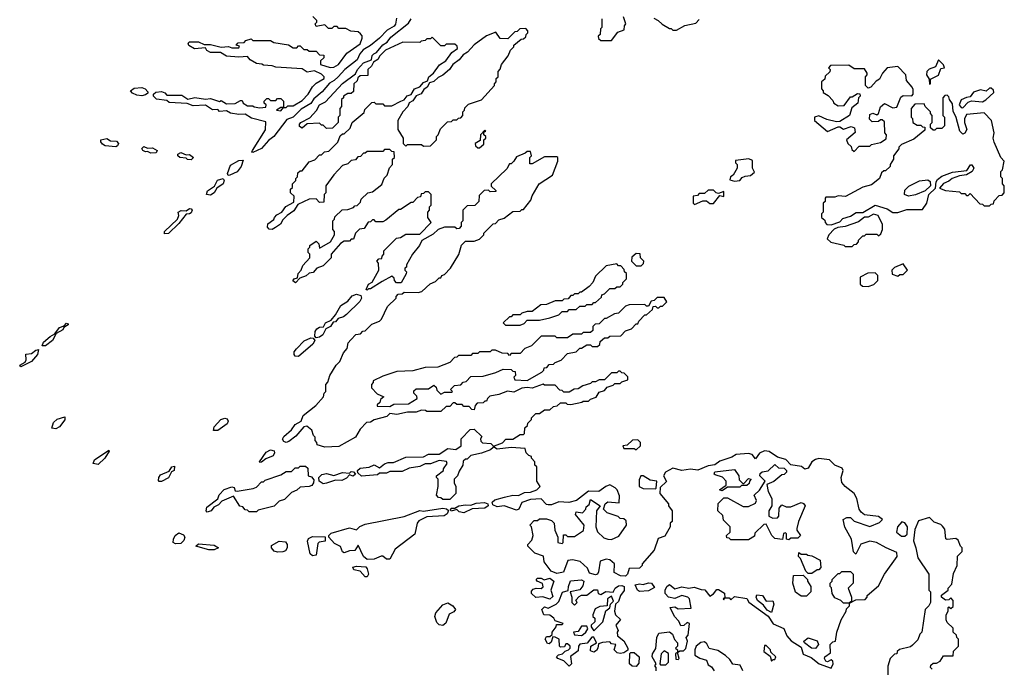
# Model space of a CAD drawing. Extents: x 2380107 to 2585170, y 384273 to 546161.
# Tile 207 of 256: x 2499479 to 2505080, y 456130 to 459819. Entities that reach past the tile are written whole.
import ezdxf

# ---------------------------------------------------------------- set-up
doc = ezdxf.new("R2010")
doc.units = 0

msp = doc.modelspace()

# ---------------------------------------------------------------- linework, layer by layer
at = {"layer": '0CON05XD'}
for points in [[(2500805, 459064), (2500800, 459065), (2500802.5, 459075), (2500877, 459193), (2500878.3, 459238.3), (2500798.3, 459258.3), (2500761.7, 459281.7), (2500725, 459280), (2500677.7, 459287.7), (2500655, 459300), (2500615, 459297.5), (2500605, 459307.5), (2500575, 459306.7), (2500535, 459332.5), (2500465, 459328.8), (2500431.7, 459341.7), (2500328.3, 459348.3), (2500315, 459360), (2500257.5, 459367.5), (2500240, 459385), (2500240, 459395), (2500253, 459407), (2500285, 459410), (2500303.6, 459403.6), (2500315, 459390), (2500400.5, 459390.5), (2500435, 459367.5), (2500475, 459376.7), (2500535, 459367.5), (2500565, 459370), (2500615, 459353.3), (2500625, 459360), (2500655, 459340), (2500705, 459342.5), (2500735, 459360), (2500745, 459360), (2500750, 459345), (2500775, 459330), (2500805, 459330), (2500813, 459323), (2500845, 459317.5), (2500878.3, 459321.7), (2500880, 459335), (2500870, 459345), (2500870, 459355), (2500885, 459370), (2500895, 459370), (2500905, 459360), (2500935, 459360), (2500945, 459370), (2500965, 459370), (2500980, 459355), (2500980, 459320), (2500965, 459320), (2500940, 459305), (2500965, 459300), (2500980, 459320), (2500995, 459320), (2501005, 459330), (2501035, 459330), (2501085, 459360), (2501120, 459395), (2501143.6, 459436.4), (2501165, 459457.5), (2501210, 459485), (2501210, 459495), (2501195, 459510), (2501155, 459527.5), (2501115, 459520), (2501085, 459540), (2500935, 459550), (2500915, 459557.5), (2500865, 459560), (2500857, 459567), (2500825, 459570), (2500790.7, 459590.7), (2500775, 459610), (2500725, 459606.7), (2500655, 459612.5), (2500621.7, 459631.7), (2500565, 459632.5), (2500543.6, 459643.6), (2500535, 459660), (2500472.5, 459652.5), (2500441.7, 459671.7), (2500437.5, 459685), (2500445, 459692.5), (2500495, 459693.8), (2500528.3, 459678.3), (2500565, 459677.5), (2500625, 459662.5), (2500667.5, 459667.5), (2500685, 459660), (2500725, 459660), (2500728.3, 459668.3), (2500710, 459675), (2500721.7, 459688.3), (2500755, 459690), (2500765, 459700), (2500795, 459710), (2500805, 459700), (2500905, 459700), (2500925, 459690), (2501007, 459677), (2501035, 459660), (2501055, 459660), (2501065, 459670), (2501075, 459670), (2501095, 459650), (2501115, 459650), (2501125, 459640), (2501165, 459640), (2501185, 459620), (2501208.3, 459618.3), (2501208.3, 459601.7), (2501190, 459585), (2501190, 459565), (2501245, 459547.5), (2501265, 459550), (2501292.5, 459565), (2501340.7, 459629.3), (2501415, 459682.5), (2501427.5, 459715), (2501427.5, 459727.5), (2501418.3, 459738.3), (2501405, 459750), (2501363, 459753), (2501335, 459770), (2501295, 459770), (2501285, 459780), (2501265, 459780), (2501255, 459770), (2501235, 459770), (2501215, 459790), (2501165, 459780), (2501160, 459795), (2501170, 459805), (2501170, 459815), (2501147, 459837)], [(2501621.7, 459828.3), (2501616.3, 459793.7), (2501608.5, 459781.5), (2501569.8, 459760.2), (2501526.1, 459713.9), (2501475, 459671.9), (2501432.1, 459647.9), (2501414.4, 459625.6), (2501399, 459591), (2501328.1, 459535), (2501291.4, 459495), (2501267.6, 459472.4), (2501241.5, 459458.5), (2501200.4, 459409.6), (2501151.3, 459368.7), (2501135, 459342.5), (2501079.7, 459310.3), (2501035, 459264.5), (2500998.8, 459251.2), (2500924, 459155), (2500895, 459132.9), (2500855, 459086.5), (2500805, 459064)], [(2501378.3, 458751.7), (2501385, 458760), (2501398.3, 458761.7), (2501418.3, 458781.7), (2501421.7, 458798.3), (2501460, 458835), (2501485, 458840), (2501538.3, 458881.7), (2501551.7, 458918.3), (2501570, 458935), (2501583, 458977), (2501600, 458995), (2501600, 459025), (2501610, 459035), (2501608.3, 459068.3), (2501595, 459070), (2501585, 459080), (2501555, 459080), (2501545, 459070), (2501455, 459070), (2501445, 459060), (2501435, 459060), (2501418.3, 459041.7), (2501401.7, 459038.3), (2501388.3, 459021.7), (2501365, 459017.5), (2501345, 459000), (2501315, 458990), (2501265, 458937.5), (2501220, 458875), (2501220, 458835), (2501210, 458825), (2501208.3, 458781.7), (2501185, 458780), (2501165, 458800), (2501125, 458797.5), (2501061.7, 458768.3), (2501038, 458732), (2501000, 458705), (2500975, 458680), (2500963, 458657), (2500933.6, 458636.4), (2500915, 458626.7), (2500897.5, 458627.5), (2500888.3, 458638.3), (2500891.2, 458658.8), (2500925, 458682.5), (2500927.5, 458695), (2500940.7, 458709.3), (2500970, 458725), (2500993.6, 458756.4), (2501038.3, 458781.7), (2501040, 458815), (2501020, 458835), (2501020, 458855), (2501030, 458865), (2501030, 458885), (2501050, 458905), (2501050, 458915), (2501060, 458925), (2501061.7, 458948.3), (2501075, 458960), (2501085, 458960), (2501125, 459010), (2501158.3, 459021.7), (2501185, 459050), (2501195, 459050), (2501213, 459067), (2501238.3, 459071.7), (2501288.3, 459121.7), (2501301.7, 459158.3), (2501315, 459170), (2501325, 459170), (2501358.3, 459201.7), (2501370, 459235), (2501438.3, 459291.7), (2501441.7, 459308.3), (2501481.7, 459348.3), (2501495, 459350), (2501505, 459340), (2501545, 459340), (2501555, 459330), (2501595, 459330), (2501647.5, 459355), (2501666.4, 459363.6), (2501683.8, 459386.2), (2501706.4, 459393.6), (2501723.9, 459426.1), (2501755, 459437.5), (2501775, 459462.5), (2501798.3, 459471.7), (2501806.7, 459495), (2501833.3, 459515), (2501867.5, 459562.5), (2501902.5, 459585), (2501938, 459632), (2501970, 459655), (2501968.3, 459668.3), (2501955, 459680), (2501905, 459680), (2501895, 459670), (2501875, 459670), (2501825, 459720), (2501815, 459710), (2501795, 459710), (2501785, 459700), (2501763, 459697), (2501755, 459690), (2501658.3, 459691.7), (2501560, 459645), (2501527, 459613), (2501516.4, 459593.6), (2501491.7, 459578.3), (2501480, 459555), (2501460, 459535), (2501458.3, 459501.7), (2501415, 459500), (2501401.7, 459488.3), (2501398.3, 459471.7), (2501380, 459455), (2501378.3, 459411.7), (2501365, 459400), (2501345, 459400), (2501320, 459385), (2501320, 459375), (2501310, 459365), (2501310, 459325), (2501300, 459315), (2501300, 459275), (2501290, 459265), (2501290, 459235), (2501258.3, 459201.7), (2501225, 459200), (2501205, 459220), (2501195, 459220), (2501185, 459230), (2501115, 459227.5), (2501085, 459202.5), (2501071.2, 459211.2), (2501070.8, 459225), (2501078.8, 459235), (2501129.3, 459260.7), (2501167.7, 459302.3), (2501185, 459334), (2501218, 459352), (2501314.6, 459455.4), (2501389.3, 459510.7), (2501400.8, 459535), (2501435, 459574.2), (2501479.3, 459590.7), (2501484.3, 459615), (2501494, 459625), (2501508, 459632), (2501545, 459676), (2501568.8, 459691.2), (2501590.7, 459719.3), (2501689.7, 459800.3), (2501706.2, 459825)], [(2502790, 459825), (2502790, 459775), (2502783, 459767), (2502780, 459735), (2502770, 459725), (2502771.7, 459711.7), (2502785, 459700), (2502845, 459700), (2502881.7, 459748.3), (2502918.3, 459761.7), (2502920, 459785), (2502927.5, 459795), (2502913.3, 459835)], [(2503087, 459827), (2503110, 459815), (2503133, 459793), (2503175, 459770), (2503185, 459770), (2503195, 459760), (2503215, 459760), (2503263, 459787), (2503325, 459800), (2503345, 459820)], [(2501775, 459100), (2501815, 459102.5), (2501850, 459135), (2501850, 459155), (2501860, 459165), (2501871.7, 459198.3), (2501911.7, 459238.3), (2501935, 459240), (2501945, 459250), (2501965, 459250), (2501975, 459260), (2501988.3, 459261.7), (2502000, 459275), (2502000, 459295), (2502010, 459305), (2502011.7, 459318.3), (2502031.7, 459338.3), (2502105, 459362.5), (2502180, 459445), (2502180, 459455), (2502190, 459465), (2502190, 459485), (2502200, 459495), (2502200, 459525), (2502211.7, 459538.3), (2502220, 459565), (2502257, 459613), (2502270, 459645), (2502290, 459665), (2502290, 459675), (2502331.7, 459708.3), (2502345, 459710), (2502358.3, 459721.7), (2502360, 459735), (2502370, 459745), (2502370, 459755), (2502358.3, 459768.3), (2502323, 459767), (2502308.3, 459751.7), (2502295, 459750), (2502255, 459710), (2502211.7, 459711.7), (2502187.5, 459747.5), (2502135, 459727.5), (2502064.1, 459675.9), (2502026.4, 459633.6), (2502000.7, 459619.3), (2501979.7, 459590.3), (2501942.5, 459565), (2501924, 459536), (2501886.4, 459503.6), (2501859.3, 459490.7), (2501835, 459466.7), (2501810, 459460), (2501797.5, 459435), (2501777, 459423), (2501762.7, 459397.3), (2501733.9, 459386.1), (2501715, 459357.5), (2501693.6, 459346.4), (2501687.5, 459325), (2501657.5, 459295), (2501630, 459245), (2501630, 459195), (2501660, 459145), (2501660, 459115), (2501675, 459100), (2501685, 459110), (2501765, 459110), (2501775, 459100)], [(2504655, 459453.3), (2504660, 459455), (2504660, 459480), (2504705.5, 459504.5), (2504718.8, 459541.2), (2504740, 459545), (2504735, 459562.5), (2504705, 459590), (2504688.8, 459551.2), (2504651.7, 459538.3), (2504638.8, 459525), (2504636.7, 459505), (2504651.7, 459481.7), (2504655, 459453.3)], [(2504225, 459070), (2504255, 459100), (2504315, 459100), (2504325, 459110), (2504375, 459120), (2504408.3, 459141.7), (2504410, 459165), (2504400, 459175), (2504398.3, 459238.3), (2504385, 459250), (2504375, 459250), (2504365, 459240), (2504328.3, 459238.3), (2504313, 459253), (2504315, 459280), (2504333, 459287), (2504355, 459277.5), (2504363.6, 459286.4), (2504375, 459323.3), (2504398.3, 459341.7), (2504445, 459318.8), (2504468.3, 459321.7), (2504490.8, 459379.2), (2504505, 459388.8), (2504554, 459386), (2504561.2, 459395), (2504561.7, 459421.7), (2504556.1, 459436.1), (2504523, 459473), (2504520, 459505), (2504475, 459553.3), (2504413.9, 459546.1), (2504387.5, 459515), (2504369.3, 459480.7), (2504350.7, 459469.3), (2504320, 459435), (2504305, 459430), (2504290, 459445), (2504290, 459495), (2504300, 459505), (2504300, 459515), (2504285, 459540), (2504225, 459540), (2504195, 459560), (2504091.7, 459558.3), (2504080, 459545), (2504090, 459535), (2504088.3, 459521.7), (2504061.7, 459498.3), (2504058.3, 459481.7), (2504040, 459465), (2504040, 459425), (2504050, 459415), (2504050, 459405), (2504078.3, 459388.3), (2504105, 459360), (2504110, 459345), (2504135, 459330), (2504168.3, 459331.7), (2504205, 459380), (2504215, 459380), (2504245, 459400), (2504258.3, 459398.3), (2504260, 459385), (2504250, 459375), (2504247.5, 459345), (2504211.7, 459318.3), (2504200, 459275), (2504145, 459240), (2504125, 459237.5), (2504070.7, 459250.7), (2504025, 459272.5), (2504000, 459265), (2504000, 459245), (2504075, 459182.5), (2504135, 459210), (2504145, 459210), (2504165, 459196.7), (2504208, 459212), (2504227.5, 459205), (2504231.7, 459178.3), (2504182.5, 459135), (2504190, 459115), (2504208.3, 459098.3), (2504211.7, 459081.7), (2504225, 459070)], [(2500174.2, 459385.8), (2500145, 459389.2), (2500120.8, 459400.8), (2500110, 459415), (2500130, 459430), (2500172.7, 459432.7), (2500192.5, 459425), (2500208.3, 459408.3), (2500208.3, 459401.7), (2500195, 459392.5), (2500174.2, 459385.8)], [(2504845, 459317.5), (2504875, 459350), (2504893, 459357), (2504955, 459352.5), (2504975, 459362.5), (2505020, 459405), (2505018.3, 459418.3), (2505005, 459430), (2504995, 459430), (2504977, 459413), (2504945, 459420), (2504905, 459407.5), (2504885, 459380), (2504865, 459377.5), (2504835, 459362.5), (2504823.8, 459335), (2504835, 459320), (2504845, 459317.5)], [(2504095, 458653.3), (2504145, 458670), (2504161.4, 458688.6), (2504205, 458702), (2504237.9, 458722.1), (2504275, 458723.3), (2504345, 458764.3), (2504413.9, 458743.9), (2504445, 458722.5), (2504475, 458722.5), (2504525, 458740), (2504615, 458740), (2504640, 458775), (2504650, 458825), (2504688.3, 458861.7), (2504693, 458897), (2504700.7, 458909.3), (2504725, 458930), (2504785, 458952.5), (2504867.7, 458962.3), (2504887, 458993), (2504895, 458993.3), (2504906, 458975), (2504897.5, 458955), (2504865, 458936.7), (2504825, 458931.2), (2504783.8, 458916.2), (2504765, 458900), (2504735, 458887.5), (2504711.7, 458861.7), (2504745, 458847.5), (2504825, 458840), (2504835, 458830), (2504855, 458830), (2504865, 458820), (2504875, 458820), (2504885, 458830), (2504941.7, 458771.7), (2504955, 458770), (2504965, 458760), (2504995, 458760), (2505005, 458770), (2505018.3, 458771.7), (2505021.7, 458788.3), (2505051.7, 458818.3), (2505068.3, 458821.7), (2505080, 458835), (2505080, 458875), (2505070, 458885), (2505070, 458915), (2505060, 458925), (2505060, 458955), (2505070, 458965), (2505080, 459015), (2505060, 459035), (2505023, 459123), (2505017.5, 459145), (2505022.5, 459175), (2505007.5, 459245), (2504965, 459290), (2504865, 459280), (2504853.9, 459256.1), (2504854, 459234), (2504866.2, 459195), (2504856.1, 459173.9), (2504845, 459167.5), (2504826.2, 459185), (2504806.7, 459263.3), (2504788.8, 459298.8), (2504785, 459340), (2504767.5, 459365), (2504765, 459380), (2504755, 459390), (2504741.7, 459388.3), (2504730, 459375), (2504730, 459275), (2504740, 459265), (2504740, 459215), (2504725, 459200), (2504695, 459200), (2504685, 459190), (2504675, 459190), (2504660, 459205), (2504660, 459225), (2504670, 459235), (2504670, 459275), (2504660, 459285), (2504660, 459295), (2504630, 459325), (2504625, 459340), (2504571.7, 459338.3), (2504550, 459315), (2504550, 459265), (2504557, 459257), (2504560, 459235), (2504585, 459220), (2504605, 459220), (2504615, 459210), (2504628.3, 459208.3), (2504628.3, 459191.7), (2504565, 459140), (2504495, 459110), (2504480, 459095), (2504480, 459085), (2504450, 459045), (2504450, 459025), (2504430, 458995), (2504430, 458985), (2504405, 458960), (2504395, 458960), (2504381.7, 458948.3), (2504370, 458915), (2504325, 458880), (2504275, 458867.5), (2504177, 458813), (2504135, 458817.5), (2504115, 458810), (2504065, 458810), (2504060, 458805), (2504060, 458785), (2504050, 458775), (2504050, 458725), (2504040, 458715), (2504040, 458695), (2504058.3, 458678.3), (2504060, 458665), (2504070, 458655), (2504095, 458653.3)], [(2500025, 459096.7), (2499965, 459102.5), (2499950.7, 459110.7), (2499940, 459125), (2499940, 459135), (2499975, 459143.3), (2499995, 459130), (2500028.8, 459128.8), (2500040, 459115), (2500035, 459102.5), (2500025, 459096.7)], [(2502095, 459090), (2502118.3, 459111.7), (2502120, 459135), (2502130, 459145), (2502130, 459155), (2502120, 459165), (2502120, 459180), (2502130, 459185), (2502125, 459190), (2502100, 459165), (2502098.3, 459131.7), (2502070, 459115), (2502071.7, 459101.7), (2502085, 459090), (2502095, 459090)], [(2500225, 459060), (2500205, 459070), (2500195, 459067.5), (2500180, 459075), (2500173, 459087), (2500185, 459097.5), (2500205, 459087.5), (2500235, 459090), (2500260, 459075), (2500255, 459062.5), (2500225, 459060)], [(2500455, 459021.2), (2500434, 459024), (2500425, 459032.5), (2500390, 459035), (2500377.5, 459045), (2500377.5, 459055), (2500395, 459063.3), (2500425, 459050), (2500445, 459052.5), (2500467.5, 459035), (2500455, 459021.2)], [(2503461.7, 457308.3), (2503433.4, 457286.6), (2503395, 457282.5), (2503337, 457257), (2503295, 457262), (2503245, 457255.6), (2503195, 457267.5), (2503152, 457245), (2503141.2, 457225), (2503157.5, 457192.5), (2503121.7, 457158.3), (2503120, 457125), (2503170, 457065), (2503170, 457055), (2503190, 457025), (2503190, 456965), (2503180, 456955), (2503180, 456935), (2503148.3, 456881.7), (2503111.7, 456868.3), (2503088.3, 456801.7), (2503020, 456725), (2503020, 456715), (2503005, 456700), (2502945, 456697.5), (2502936.2, 456665), (2502925.9, 456654.1), (2502896.1, 456656.1), (2502860, 456675), (2502862.5, 456725), (2502836.1, 456746.1), (2502815, 456751.2), (2502780, 456740), (2502771.9, 456678.1), (2502765, 456666.2), (2502755, 456662.5), (2502721.2, 456671.2), (2502709.3, 456699.3), (2502667, 456737), (2502623, 456747), (2502597, 456743), (2502572.7, 456677.3), (2502535, 456670), (2502501.8, 456681.8), (2502463.3, 456735), (2502458.3, 456768.3), (2502410, 456785), (2502370, 456825), (2502370, 456835), (2502391.7, 456858.3), (2502400, 456885), (2502390, 456935), (2502380, 456945), (2502405, 456970), (2502425, 456970), (2502435, 456980), (2502475, 456980), (2502505, 456970), (2502520, 456955), (2502522.5, 456915), (2502540, 456875), (2502540, 456845), (2502565, 456840), (2502570, 456845), (2502571.7, 456888.3), (2502585, 456890), (2502595, 456880), (2502635, 456880), (2502686.4, 456913.6), (2502690, 456945), (2502640, 457005), (2502645, 457020), (2502680, 457015), (2502700, 457035), (2502701.7, 457048.3), (2502718.3, 457061.7), (2502725, 457090), (2502780, 457055), (2502760, 457025), (2502756.2, 456935), (2502765.8, 456905.8), (2502802.5, 456872.5), (2502823.9, 456863.9), (2502845, 456863.3), (2502887.7, 456882.3), (2502930, 456945), (2502928.3, 456968.3), (2502915, 456980), (2502895, 456982.5), (2502882.5, 456992.5), (2502820, 457015), (2502800, 457035), (2502810, 457065), (2502825, 457077.5), (2502888.3, 457071.7), (2502891.7, 457111.7), (2502877.5, 457145), (2502866.1, 457156.1), (2502835, 457173.3), (2502812.5, 457165), (2502774.1, 457135.9), (2502715, 457137.5), (2502646.2, 457083.8), (2502603, 457073), (2502545, 457076.7), (2502505, 457060), (2502485, 457060), (2502475, 457062.5), (2502445, 457093.8), (2502385, 457090.8), (2502335, 457072.5), (2502317.5, 457035), (2502305, 457030), (2502235, 457054.2), (2502195, 457049.2), (2502170.5, 457060.5), (2502166.7, 457075), (2502181.4, 457088.6), (2502237.3, 457102.7), (2502285, 457114.2), (2502316.2, 457113.8), (2502350.8, 457129.2), (2502385, 457131.2), (2502420, 457145), (2502440, 457165), (2502420, 457195), (2502420, 457275), (2502410, 457285), (2502410, 457305), (2502390, 457325), (2502390, 457335), (2502375, 457340), (2502360, 457355), (2502355, 457380), (2502275, 457386.7), (2502195, 457376.7), (2502180, 457385), (2502180, 457395), (2502225, 457412.5), (2502245, 457433.3), (2502285, 457433.3), (2502325, 457460), (2502345, 457460), (2502350, 457465), (2502351.7, 457498.3), (2502368.3, 457511.7), (2502370, 457525), (2502390, 457545), (2502390, 457555), (2502415, 457580), (2502435, 457580), (2502465, 457600), (2502495, 457600), (2502515, 457620), (2502537, 457623), (2502555, 457640), (2502585, 457640), (2502593, 457633), (2502615, 457630), (2502677, 457643), (2502685, 457650), (2502715, 457650), (2502725, 457660), (2502758.3, 457671.7), (2502775, 457700), (2502805, 457710), (2502821.7, 457728.3), (2502855, 457740), (2502865, 457750), (2502895, 457750), (2502905, 457760), (2502938.3, 457771.7), (2502938.3, 457788.3), (2502918.3, 457808.3), (2502905, 457810), (2502895, 457820), (2502885, 457820), (2502875, 457810), (2502845, 457810), (2502805, 457770), (2502775, 457770), (2502755, 457760), (2502735, 457760), (2502725, 457750), (2502683, 457737), (2502655, 457720), (2502633, 457717), (2502605, 457700), (2502575, 457700), (2502565, 457710), (2502551.7, 457711.7), (2502525, 457740), (2502465, 457740), (2502456.7, 457746.7), (2502395, 457722.5), (2502365, 457727.5), (2502335, 457722.5), (2502289.3, 457700.7), (2502254.1, 457705.9), (2502205, 457686.7), (2502153, 457677), (2502140, 457665), (2502135, 457650), (2502125, 457650), (2502115, 457640), (2502081.7, 457638.3), (2502070, 457625), (2502065, 457600), (2502051.7, 457601.7), (2502035, 457620), (2502005, 457620), (2501995, 457630), (2501965, 457630), (2501955, 457640), (2501945, 457640), (2501925, 457620), (2501905, 457620), (2501875, 457590), (2501795, 457590), (2501787, 457597), (2501765, 457597.5), (2501735, 457586.7), (2501685, 457586), (2501625, 457573.3), (2501585, 457580), (2501567, 457563), (2501495, 457542.5), (2501475, 457530), (2501451.7, 457528.3), (2501415, 457490), (2501390, 457445), (2501295, 457392.5), (2501215, 457387.5), (2501171.7, 457401.7), (2501170, 457415), (2501160, 457425), (2501160, 457445), (2501150, 457455), (2501140, 457485), (2501113, 457507), (2501095, 457502.5), (2501049.3, 457450.7), (2501010.7, 457419.3), (2500994, 457414), (2500980.8, 457420.8), (2500973.9, 457433.9), (2500981.4, 457448.6), (2501025, 457486.7), (2501045, 457516.7), (2501080, 457535), (2501092, 457568), (2501162.5, 457625), (2501207.5, 457675), (2501210, 457695), (2501220, 457705), (2501220, 457745), (2501231.7, 457758.3), (2501242.5, 457795), (2501280, 457855), (2501300, 457875), (2501320, 457925), (2501341.7, 457948.3), (2501348.3, 457981.7), (2501361.7, 457998.3), (2501391.7, 458028.3), (2501417, 458033), (2501431.7, 458048.3), (2501445, 458050), (2501481.7, 458088.3), (2501526.4, 458103.6), (2501537.5, 458115), (2501571.7, 458188.3), (2501620, 458235), (2501620, 458245), (2501631.7, 458258.3), (2501655, 458260), (2501665, 458270), (2501745, 458267.5), (2501767, 458273), (2501813, 458317), (2501845, 458330), (2501865, 458350), (2501875, 458350), (2501880, 458365), (2501895, 458370), (2501930, 458405), (2501977, 458483), (2501993, 458537), (2502015, 458560), (2502065, 458560), (2502095, 458570), (2502120, 458595), (2502120, 458605), (2502171.7, 458658.3), (2502185, 458660), (2502205, 458680), (2502235, 458690), (2502285, 458727.5), (2502325, 458730), (2502335, 458740), (2502345, 458740), (2502387, 458793), (2502393.3, 458816.7), (2502433.6, 458886.4), (2502510, 458935), (2502540, 459015), (2502540, 459035), (2502535, 459040), (2502465, 459040), (2502395, 459000), (2502380, 459000), (2502380, 459035), (2502390, 459045), (2502385, 459070), (2502365, 459070), (2502355, 459060), (2502305, 459040), (2502290, 459015), (2502275, 459000), (2502265, 459000), (2502249.3, 458970.7), (2502160, 458885), (2502161.7, 458871.7), (2502188.3, 458848.3), (2502188.3, 458841.7), (2502155, 458840), (2502145, 458850), (2502121.7, 458848.3), (2502091.7, 458818.3), (2502090, 458785), (2502068.3, 458761.7), (2502025, 458760), (2502000, 458735), (2502000, 458675), (2501990, 458665), (2501990, 458645), (2501978.3, 458631.7), (2501965, 458630), (2501955, 458640), (2501895, 458640), (2501860, 458625), (2501830.7, 458599.3), (2501767, 458563), (2501753.3, 458535), (2501713.3, 458485), (2501680, 458425), (2501678.3, 458411.7), (2501670, 458405), (2501670, 458395), (2501680, 458385), (2501677, 458373), (2501648.3, 458321.7), (2501621.7, 458321.7), (2501610, 458335), (2501608.3, 458348.3), (2501595, 458360), (2501540.5, 458329.5), (2501475, 458287.5), (2501462.5, 458287.5), (2501455, 458280), (2501450, 458285), (2501463.3, 458315), (2501483, 458327), (2501522.5, 458395), (2501520, 458435), (2501510, 458445), (2501521.7, 458458.3), (2501538.3, 458461.7), (2501540, 458475), (2501550, 458485), (2501550, 458505), (2501623, 458577), (2501645, 458580), (2501675, 458600), (2501755, 458600), (2501820, 458665), (2501800, 458695), (2501800, 458725), (2501810, 458735), (2501810, 458755), (2501820, 458765), (2501820, 458825), (2501805, 458840), (2501785, 458840), (2501775, 458830), (2501761.7, 458828.3), (2501758.3, 458811.7), (2501741.7, 458808.3), (2501715, 458780), (2501705, 458780), (2501645, 458740), (2501635, 458740), (2501561.7, 458678.3), (2501545, 458670), (2501505, 458670), (2501495, 458680), (2501485, 458680), (2501475, 458670), (2501461.7, 458668.3), (2501438.3, 458631.7), (2501411.7, 458628.3), (2501390, 458605), (2501378.3, 458571.7), (2501365, 458570), (2501355, 458560), (2501325, 458560), (2501303.6, 458546.4), (2501250, 458485), (2501250, 458465), (2501205, 458420), (2501170, 458405), (2501148.3, 458381.7), (2501125, 458377.5), (2501108.3, 458361.7), (2501071.7, 458348.3), (2501047, 458323), (2501033, 458333), (2501040, 458345), (2501058.3, 458351.7), (2501062.5, 458375), (2501080, 458395), (2501089.3, 458420.7), (2501130, 458465), (2501130, 458485), (2501120, 458495), (2501120, 458515), (2501130, 458525), (2501130, 458535), (2501165, 458560), (2501180, 458545), (2501185, 458520), (2501247.5, 458555), (2501270, 458595), (2501270, 458615), (2501260, 458625), (2501260, 458675), (2501270, 458685), (2501271.7, 458698.3), (2501313, 458737), (2501345, 458740), (2501378.3, 458751.7)], [(2503545, 458901.2), (2503575, 458904), (2503588.8, 458921.2), (2503605, 458930), (2503637, 458933), (2503658.3, 458951.7), (2503647.5, 458975), (2503648.3, 459018.3), (2503627.5, 459027.5), (2503551.7, 459018.3), (2503550, 459005), (2503560, 458995), (2503560, 458975), (2503537.5, 458935), (2503522.5, 458925), (2503518.3, 458908.3), (2503545, 458901.2)], [(2500663.9, 458933.9), (2500660, 458945), (2500677.5, 458992.5), (2500725, 459018.8), (2500750, 459020), (2500738.5, 458985), (2500716.2, 458953.8), (2500675, 458934.4), (2500663.9, 458933.9)], [(2500565, 458820.8), (2500541.2, 458825), (2500547.1, 458845), (2500586.9, 458873.1), (2500604.5, 458905.5), (2500635.9, 458915.9), (2500642.9, 458905), (2500636.4, 458885), (2500599.4, 458860.6), (2500584.4, 458835), (2500565, 458820.8)], [(2504535, 458816.2), (2504512.5, 458825), (2504515, 458850), (2504537, 458873), (2504598.3, 458901.7), (2504645, 458907.5), (2504658.3, 458898.3), (2504660, 458875), (2504630, 458845), (2504575, 458823.3), (2504535, 458816.2)], [(2503318.3, 458768.3), (2503365, 458788.8), (2503385, 458788.8), (2503405, 458774.2), (2503425, 458773.8), (2503461.7, 458818.3), (2503485, 458814), (2503485, 458842.5), (2503455, 458830), (2503440, 458835), (2503425, 458850), (2503395, 458850), (2503375, 458830), (2503345, 458830), (2503335, 458820), (2503310, 458815), (2503310, 458775), (2503318.3, 458768.3)], [(2500302, 458602), (2500302, 458615), (2500375.8, 458684.2), (2500383.3, 458705), (2500380, 458725), (2500397, 458733), (2500425, 458732.5), (2500445, 458746), (2500455, 458743.8), (2500459.4, 458735), (2500455, 458721.4), (2500445, 458714.5), (2500425, 458713.3), (2500385, 458659.2), (2500325, 458602.7), (2500302, 458602)], [(2504215, 458530), (2504225, 458540), (2504238.3, 458541.7), (2504250, 458555), (2504250, 458565), (2504275, 458590), (2504285, 458590), (2504295, 458600), (2504355, 458600), (2504365, 458590), (2504378.3, 458601.7), (2504387.5, 458625), (2504387.5, 458655), (2504362.5, 458705), (2504335, 458712.5), (2504305, 458696.7), (2504283.8, 458696.2), (2504250.8, 458669.2), (2504175, 458642.9), (2504132.3, 458637.7), (2504112.5, 458627.5), (2504082.5, 458595), (2504073, 458573), (2504093, 458553), (2504167, 458537), (2504175, 458530), (2504215, 458530)], [(2503015, 458420), (2503028.3, 458431.7), (2503030, 458445), (2503010, 458465), (2503008.3, 458488.3), (2502985, 458490), (2502961.7, 458468.3), (2502960, 458445), (2502985, 458420), (2503015, 458420)], [(2502241.7, 458081.7), (2502325, 458082.5), (2502348.3, 458091.7), (2502365, 458110), (2502435, 458110), (2502495, 458122.5), (2502545, 458140), (2502565, 458160), (2502595, 458160), (2502605, 458170), (2502645, 458170), (2502665, 458190), (2502695, 458190), (2502705, 458200), (2502735, 458200), (2502745, 458210), (2502755, 458210), (2502788.3, 458241.7), (2502790, 458255), (2502805, 458260), (2502835, 458290), (2502865, 458290), (2502875, 458300), (2502895, 458300), (2502910, 458315), (2502910, 458325), (2502930, 458345), (2502930, 458375), (2502920, 458385), (2502918.3, 458398.3), (2502898.3, 458418.3), (2502885, 458420), (2502875, 458430), (2502815, 458420), (2502755, 458360), (2502740, 458325), (2502718.3, 458301.7), (2502675, 458270), (2502665, 458270), (2502655, 458260), (2502635, 458260), (2502625, 458250), (2502615, 458250), (2502598.3, 458231.7), (2502575, 458230), (2502565, 458220), (2502525, 458220), (2502475, 458200), (2502443, 458197), (2502395, 458160), (2502365, 458160), (2502335, 458150), (2502325, 458140), (2502285, 458140), (2502275, 458130), (2502265, 458130), (2502230, 458095), (2502241.7, 458081.7)], [(2504475, 458360), (2504485, 458370), (2504505, 458370), (2504530, 458395), (2504505, 458430), (2504455, 458410), (2504440, 458395), (2504441.7, 458371.7), (2504475, 458360)], [(2504305, 458302.5), (2504337, 458313), (2504360, 458335), (2504360, 458365), (2504345, 458380), (2504303, 458377), (2504260, 458355), (2504260, 458315), (2504273, 458303), (2504305, 458302.5)], [(2501165, 458010), (2501158.3, 458018.3), (2501160, 458045), (2501170, 458060), (2501185, 458070), (2501207.5, 458072.5), (2501217.5, 458095), (2501250, 458110), (2501275, 458140), (2501306.2, 458193.8), (2501345, 458217.5), (2501370.7, 458249.3), (2501395, 458257.5), (2501420, 458250), (2501423.3, 458235), (2501413.9, 458216.1), (2501338, 458142), (2501320.7, 458129.3), (2501290, 458120), (2501275, 458100), (2501261.7, 458098.3), (2501246.4, 458073.6), (2501220, 458060), (2501203.9, 458026.1), (2501185, 458013.3), (2501165, 458010)], [(2501585, 457620), (2501607, 457633), (2501690, 457635), (2501740, 457665), (2501738.3, 457678.3), (2501720, 457695), (2501721.7, 457708.3), (2501735, 457720), (2501805, 457720), (2501835, 457740), (2501848.3, 457728.3), (2501851.7, 457711.7), (2501875, 457690), (2501895, 457700), (2501935, 457700), (2501940, 457705), (2501930, 457715), (2501951.7, 457738.3), (2501988.3, 457741.7), (2502001.7, 457758.3), (2502018.3, 457761.7), (2502045, 457790), (2502115, 457792.5), (2502187, 457813), (2502228.3, 457831.7), (2502275, 457830), (2502285, 457820), (2502298.3, 457818.3), (2502300, 457795), (2502290, 457785), (2502295, 457770), (2502365, 457767.5), (2502450, 457815), (2502460, 457825), (2502461.7, 457838.3), (2502478.3, 457841.7), (2502491.7, 457858.3), (2502515, 457860), (2502525, 457870), (2502558.3, 457881.7), (2502595, 457920), (2502645, 457930), (2502665, 457950), (2502675, 457950), (2502705, 457970), (2502725, 457970), (2502735, 457960), (2502765, 457960), (2502778.3, 457971.7), (2502781.7, 457988.3), (2502805, 458010), (2502825, 458010), (2502835, 458020), (2502898.3, 458021.7), (2502925, 458050), (2502958.3, 458061.7), (2502985, 458090), (2502995, 458090), (2503000, 458105), (2503035, 458140), (2503045, 458140), (2503078.3, 458171.7), (2503081.7, 458188.3), (2503095, 458190), (2503105, 458180), (2503115, 458180), (2503125, 458190), (2503135, 458190), (2503160, 458215), (2503145, 458240), (2503105, 458240), (2503088.3, 458221.7), (2503071.7, 458218.3), (2503055, 458190), (2503045, 458190), (2503035, 458200), (2502945, 458197.5), (2502925, 458190), (2502885, 458150), (2502863, 458147), (2502815, 458120), (2502805, 458120), (2502775, 458090), (2502751.7, 458088.3), (2502740, 458075), (2502738.3, 458051.7), (2502725, 458040), (2502685, 458040), (2502675, 458030), (2502625, 458030), (2502595, 458010), (2502535, 458010), (2502525, 458020), (2502445, 458020), (2502390, 457965), (2502351.7, 457948.3), (2502325, 457920), (2502275, 457920), (2502265, 457910), (2502255, 457920), (2502223, 457923), (2502185, 457940), (2502165, 457940), (2502155, 457930), (2502095, 457930), (2502085, 457920), (2502055, 457920), (2502045, 457910), (2501975, 457910), (2501965, 457900), (2501951.7, 457898.3), (2501925, 457870), (2501857, 457843), (2501785, 457840), (2501715, 457822.5), (2501625, 457817.5), (2501545, 457792.5), (2501490, 457765), (2501490, 457755), (2501480, 457745), (2501480, 457725), (2501511.7, 457691.7), (2501550, 457675), (2501531.7, 457658.3), (2501528.3, 457641.7), (2501511.7, 457628.3), (2501511.7, 457621.7), (2501585, 457620)], [(2499625, 457963.5), (2499606.7, 457965), (2499613.8, 457985), (2499652.1, 458017.9), (2499678.3, 458031.7), (2499705, 458068.8), (2499732.5, 458077.5), (2499745, 458092.5), (2499755, 458090), (2499755, 458083.8), (2499730.7, 458069.3), (2499725, 458054.4), (2499686.2, 458033.8), (2499665.6, 457995), (2499625, 457963.5)], [(2501065, 457903.8), (2501046.2, 457906.2), (2501040, 457915), (2501040.5, 457929.5), (2501052.9, 457947.1), (2501097.7, 457992.3), (2501135, 458010), (2501148.3, 458008.3), (2501157.5, 457995), (2501146, 457974), (2501065, 457903.8)], [(2499485, 457844.2), (2499478.8, 457855), (2499509.2, 457870.8), (2499515.8, 457884.2), (2499513.6, 457916.4), (2499545, 457921.2), (2499570.3, 457939.7), (2499585, 457942.5), (2499580.5, 457915), (2499545.6, 457875), (2499485, 457844.2)], [(2499685, 457491.2), (2499662.5, 457495), (2499671.4, 457528.6), (2499692.3, 457547.7), (2499735, 457560), (2499735, 457542.5), (2499705.7, 457504.3), (2499685, 457491.2)], [(2500581.7, 457481.7), (2500585, 457502.5), (2500623.9, 457546.1), (2500645, 457553.3), (2500659.3, 457549.3), (2500663.8, 457535), (2500658.6, 457521.4), (2500605, 457483.3), (2500581.7, 457481.7)], [(2501925, 457090), (2501885, 457090), (2501875, 457100), (2501861.7, 457101.7), (2501850, 457115), (2501860, 457165), (2501860, 457205), (2501850, 457215), (2501850, 457225), (2501890, 457255), (2501890, 457265), (2501910, 457295), (2501907, 457307), (2501865, 457312.5), (2501816.4, 457293.6), (2501785, 457292.5), (2501755, 457277.5), (2501695, 457267.5), (2501655, 457250), (2501585, 457250), (2501565, 457240), (2501525, 457240), (2501515, 457230), (2501423.6, 457223.6), (2501401.7, 457241.7), (2501400, 457255), (2501415, 457267.5), (2501466.1, 457273.9), (2501495, 457287.5), (2501525, 457270), (2501555, 457292.5), (2501575, 457300), (2501605, 457300), (2501675, 457330), (2501775, 457332.5), (2501805, 457347.5), (2501865, 457347.5), (2501915, 457380), (2501960, 457375), (2501990, 457395), (2501990, 457435), (2502041.7, 457488.3), (2502065, 457490), (2502108.3, 457448.3), (2502100, 457435), (2502101.7, 457421.7), (2502112.5, 457412.5), (2502158.3, 457408.3), (2502172.5, 457395), (2502172.5, 457385), (2502157.7, 457372.3), (2502105, 457353.3), (2502045, 457340), (2502025, 457320), (2502015, 457320), (2502001.7, 457308.3), (2502000, 457285), (2501978.3, 457251.7), (2501970, 457225), (2501950, 457205), (2501950, 457185), (2501960, 457165), (2501960, 457125), (2501925, 457090)], [(2502985, 457372.5), (2503010, 457395), (2503010, 457415), (2502995, 457430), (2502965, 457427.5), (2502935, 457400), (2502910, 457395), (2502915, 457380), (2502975, 457380), (2502985, 457372.5)], [(2499925, 457290), (2499897.5, 457295), (2499904, 457316), (2499985, 457370), (2499987.5, 457365), (2499963.3, 457325), (2499925, 457290)], [(2500845, 457300), (2500842.5, 457305), (2500881.4, 457358.6), (2500905, 457372), (2500926.2, 457366.2), (2500928.8, 457355), (2500921.2, 457338.8), (2500879.3, 457320.7), (2500855, 457302.5), (2500845, 457300)], [(2503100, 456115), (2503100, 456135), (2503092.5, 456145), (2503100, 456155), (2503077.5, 456195), (2503078.3, 456211.7), (2503097, 456243), (2503102.5, 456305), (2503115, 456330), (2503175, 456336.7), (2503192.5, 456325), (2503203.9, 456293.9), (2503220, 456275), (2503220, 456255), (2503210, 456245), (2503220, 456235), (2503220, 456220), (2503210, 456215), (2503211.7, 456181.7), (2503225, 456180), (2503230, 456185), (2503220, 456220), (2503235, 456230), (2503255, 456230), (2503267.5, 456242.5), (2503277.5, 456285), (2503270, 456305), (2503281.7, 456318.3), (2503290, 456385), (2503275, 456390), (2503257, 456373), (2503240.7, 456370.7), (2503228.3, 456398.3), (2503203.3, 456425), (2503180, 456475), (2503205, 456480), (2503225, 456467.5), (2503298.3, 456471.7), (2503290, 456525), (2503280, 456535), (2503245, 456543.3), (2503205, 456527.5), (2503170, 456535), (2503150, 456555), (2503150, 456575), (2503160, 456595), (2503175, 456606.7), (2503205, 456582.5), (2503245, 456592.5), (2503285, 456586.2), (2503315, 456591.2), (2503355, 456577.5), (2503377, 456577), (2503405, 456540), (2503426.4, 456553.6), (2503445, 456577.5), (2503455, 456577.5), (2503488.3, 456558.3), (2503490, 456530), (2503480, 456525), (2503485, 456520), (2503490, 456530), (2503515, 456530), (2503525, 456520), (2503545, 456537.5), (2503615, 456526.7), (2503627, 456507), (2503736.1, 456426.1), (2503765, 456382.5), (2503826.4, 456356.4), (2503842.5, 456315), (2503867, 456287), (2503925, 456250), (2503935, 456210), (2503980.7, 456190.7), (2504027.5, 456155), (2504095, 456130), (2504106.7, 456155), (2504105, 456170), (2504095, 456177.5), (2504075, 456166.7), (2504065, 456170), (2504056.2, 456185), (2504058.8, 456195), (2504091.7, 456218.3), (2504090, 456265), (2504105, 456280), (2504120, 456285), (2504127.5, 456335), (2504152.5, 456405), (2504180, 456455), (2504181.7, 456468.3), (2504200, 456485), (2504200, 456500), (2504235, 456520), (2504288.3, 456521.7), (2504300, 456535), (2504300, 456545), (2504365, 456600), (2504397.5, 456665), (2504470, 456765), (2504468.3, 456788.3), (2504407.5, 456815), (2504352.5, 456845), (2504315, 456854), (2504263.8, 456836.2), (2504235, 456780), (2504223, 456793), (2504210, 456865), (2504172.5, 456932.5), (2504163.3, 456976.7), (2504185, 456987.5), (2504205, 456987.5), (2504226.4, 456966.4), (2504315, 456937.5), (2504370.7, 456959.3), (2504387, 456977), (2504365, 456992.5), (2504285, 457002.5), (2504265, 457017.5), (2504253.8, 457035), (2504241.2, 457095), (2504226.7, 457125), (2504175, 457163.3), (2504155, 457187.5), (2504152, 457215), (2504163.3, 457255), (2504158.3, 457268.3), (2504115, 457285.7), (2504085.4, 457315.4), (2504025, 457322.7), (2504005, 457318.5), (2503985.8, 457305), (2503965, 457267.5), (2503945, 457262.5), (2503927, 457277), (2503865, 457287.5), (2503837, 457317), (2503790.3, 457330.3), (2503742.8, 457362.8), (2503715, 457367.1), (2503687.1, 457352.9), (2503665, 457321.2), (2503646, 457346), (2503625, 457351.8), (2503555, 457345.8), (2503529.4, 457330.6), (2503461.7, 457308.3)], [(2503855, 456860), (2503840, 456865), (2503840, 456895), (2503835, 456900), (2503823, 456897), (2503818.3, 456861.7), (2503775, 456867.5), (2503757.5, 456885), (2503725, 456950), (2503711.7, 456948.3), (2503661.7, 456898.3), (2503658.3, 456881.7), (2503625, 456860), (2503525, 456860), (2503515, 456870), (2503501.7, 456871.7), (2503500, 456885), (2503520, 456905), (2503520, 456935), (2503481.7, 456971.7), (2503478.3, 456998.3), (2503450, 457025), (2503453, 457067), (2503485, 457100), (2503505, 457100), (2503595, 457050), (2503625, 457050), (2503665, 457070), (2503670, 457085), (2503657.5, 457115), (2503686.4, 457143.6), (2503720, 457195), (2503690, 457225), (2503691.7, 457238.3), (2503703.3, 457246.7), (2503736.1, 457253.9), (2503775, 457290), (2503795, 457270), (2503828.3, 457268.3), (2503840, 457255), (2503840, 457245), (2503828.3, 457231.7), (2503815, 457230), (2503768.3, 457191.7), (2503730, 457175), (2503737.5, 457135), (2503757.5, 457095), (2503757.5, 457055), (2503740, 457025), (2503740, 456995), (2503763.6, 456983.6), (2503790, 456985), (2503797.5, 456995), (2503798.3, 457041.7), (2503815, 457060), (2503838.3, 457048.3), (2503865, 457047.5), (2503925, 457072.5), (2503938.3, 457068.3), (2503946.7, 457055), (2503910, 456965), (2503900, 456925), (2503900, 456915), (2503920, 456885), (2503905, 456870), (2503865, 456870), (2503855, 456860)], [(2500272.5, 457192.5), (2500268.3, 457198.3), (2500270, 457215), (2500280.5, 457229.5), (2500328.3, 457251.7), (2500343.6, 457276.4), (2500360, 457280), (2500357.5, 457255), (2500341.7, 457248.3), (2500325.9, 457214.1), (2500285, 457193.3), (2500272.5, 457192.5)], [(2500545, 457017.5), (2500540, 457025), (2500544.2, 457045.8), (2500606.2, 457093.8), (2500614.2, 457115.8), (2500642.5, 457147.5), (2500685, 457162.5), (2500698.3, 457158.3), (2500705, 457140), (2500715, 457137.5), (2500807, 457153), (2500825, 457160), (2500855, 457190), (2500865, 457190), (2500875, 457200), (2500965, 457230), (2500995, 457250), (2501025, 457250), (2501045, 457270), (2501065, 457270), (2501075, 457280), (2501105, 457280), (2501118.3, 457268.3), (2501120, 457225), (2501138.3, 457218.3), (2501151.7, 457201.7), (2501150, 457185), (2501140, 457170), (2501125, 457163.3), (2501075, 457160), (2501055, 457142.5), (2501025, 457130), (2500985, 457090), (2500955, 457080), (2500927, 457053), (2500835, 457030), (2500825, 457020), (2500785, 457020), (2500775, 457030), (2500761.7, 457031.7), (2500748.3, 457048.3), (2500731.7, 457051.7), (2500695, 457110), (2500629.3, 457080.7), (2500610.5, 457059.5), (2500584, 457046), (2500567.5, 457025), (2500545, 457017.5)], [(2501205, 457178.8), (2501182.5, 457195), (2501180, 457215), (2501197.5, 457232.5), (2501225, 457237.5), (2501265, 457227.5), (2501315, 457243.3), (2501355, 457240), (2501365, 457250), (2501378.3, 457248.3), (2501390, 457235), (2501375, 457222.5), (2501355, 457230), (2501338.3, 457211.7), (2501311.7, 457198.3), (2501275, 457200), (2501225, 457183.3), (2501205, 457178.8)], [(2503475, 457140), (2503460, 457145), (2503498.3, 457171.7), (2503497.5, 457195), (2503477, 457217), (2503435, 457230), (2503430, 457235), (2503433, 457247), (2503545, 457260), (2503570, 457225), (2503571.7, 457201.7), (2503591.7, 457181.7), (2503598.3, 457181.7), (2503625, 457210), (2503640, 457205), (2503630, 457195), (2503628.3, 457181.7), (2503615, 457170), (2503585, 457170), (2503575, 457160), (2503505, 457160), (2503475, 457140)], [(2503095, 457150), (2503100, 457155), (2503102.5, 457195), (2503065, 457200), (2503025, 457225.6), (2503012, 457225), (2503002, 457202), (2503003.6, 457163.6), (2503025, 457152.5), (2503095, 457150)], [(2502005, 457014.2), (2501979.7, 457019.7), (2501965, 457032.5), (2501933, 457023), (2501930, 457035), (2501935, 457040), (2501955, 457040), (2501976.7, 457053.3), (2502015, 457060), (2502045, 457057.5), (2502075, 457070), (2502122.3, 457072.3), (2502142.5, 457065), (2502143.3, 457055), (2502125, 457040), (2502053.6, 457036.4), (2502005, 457014.2)], [(2501455, 456748.6), (2501433.8, 456765), (2501405, 456830), (2501385, 456800), (2501355, 456798.8), (2501325, 456786.7), (2501315, 456792.5), (2501303.3, 456823.3), (2501269.5, 456839.5), (2501237.5, 456875), (2501237.5, 456885), (2501250.8, 456899.2), (2501355, 456928.8), (2501395, 456917.5), (2501413.8, 456936.2), (2501445, 456950), (2501666.1, 456993.9), (2501755, 457027.5), (2501775, 457023.3), (2501885, 457040), (2501907, 457037), (2501918.3, 457028.3), (2501910.5, 457009.5), (2501893.4, 456996.6), (2501795, 456990.8), (2501750.3, 456969.7), (2501740, 456955), (2501726.4, 456893.6), (2501615, 456807.5), (2501585, 456751.2), (2501565, 456751.2), (2501545, 456767.5), (2501535, 456767.5), (2501495, 456750.8), (2501455, 456748.6)], [(2504670, 456125), (2504660, 456135), (2504661.7, 456148.3), (2504675, 456160), (2504695, 456160), (2504715, 456170), (2504735, 456200), (2504788.3, 456201.7), (2504791.7, 456228.3), (2504820, 456255), (2504820, 456295), (2504810, 456305), (2504808.3, 456318.3), (2504790, 456335), (2504788.3, 456358.3), (2504755, 456390), (2504750, 456405), (2504750, 456435), (2504760, 456455), (2504760, 456475), (2504765, 456480), (2504775, 456470), (2504788.3, 456481.7), (2504790, 456515), (2504775, 456530), (2504765, 456520), (2504745, 456517.5), (2504722.5, 456535), (2504723.6, 456546.4), (2504760, 456575), (2504760, 456585), (2504781.7, 456608.3), (2504790.7, 456669.3), (2504812.5, 456715), (2504813, 456767), (2504840, 456795), (2504840, 456815), (2504830, 456825), (2504818.3, 456858.3), (2504805, 456867.5), (2504755, 456862.5), (2504747, 456867), (2504741.7, 456921.7), (2504729.3, 456939.3), (2504718.8, 456948.8), (2504681.7, 456961.7), (2504655, 456987.5), (2504591.7, 456968.3), (2504570.7, 456919.3), (2504562.5, 456855), (2504577.5, 456815), (2504588.3, 456758.3), (2504650, 456665), (2504650, 456575), (2504660, 456565), (2504660, 456505), (2504650, 456485), (2504630, 456465), (2504610, 456335), (2504600, 456325), (2504588.3, 456291.7), (2504558.3, 456261.7), (2504547, 456253), (2504483, 456237), (2504470, 456225), (2504468.3, 456211.7), (2504455, 456210), (2504430, 456185), (2504418.3, 456141.7), (2504417, 456093)], [(2504515, 456882.5), (2504527, 456893), (2504530, 456935), (2504515, 456957.5), (2504497, 456963), (2504472.5, 456935), (2504467.5, 456905), (2504495, 456882.5), (2504515, 456882.5)], [(2500365, 456837.5), (2500352.5, 456845), (2500353.3, 456865), (2500363.3, 456885), (2500385, 456900), (2500410, 456890), (2500417.5, 456875), (2500412.5, 456857.5), (2500395, 456840), (2500365, 456837.5)], [(2500945, 456790), (2500925.6, 456795.6), (2500911.2, 456815), (2500911.7, 456828.3), (2500955, 456852.5), (2500990, 456850), (2501001.2, 456835), (2501000.8, 456815), (2500990.9, 456799.1), (2500975, 456793.3), (2500945, 456790)], [(2501145, 456769.4), (2501132, 456782), (2501116.2, 456853.8), (2501121.7, 456868.3), (2501145, 456878.8), (2501217, 456877), (2501216.4, 456853.6), (2501183, 456847), (2501175, 456840), (2501165, 456774.2), (2501145, 456769.4)], [(2500555, 456804.2), (2500480, 456825), (2500495, 456837.5), (2500585, 456830), (2500610, 456815), (2500585, 456804.3), (2500555, 456804.2)], [(2503985, 456670), (2503965, 456670), (2503951.7, 456681.7), (2503920, 456755), (2503910, 456765), (2503911.7, 456788.3), (2503925, 456780), (2503955, 456780), (2503963, 456773), (2503985, 456770), (2504032.5, 456745), (2504037, 456703), (2504025, 456690), (2504015, 456690), (2503985, 456670)], [(2501455, 456650), (2501445, 456650), (2501415, 456683.3), (2501379.3, 456689.3), (2501374, 456705), (2501395, 456710.8), (2501447.3, 456707.3), (2501456, 456695), (2501462.5, 456665), (2501455, 456650)], [(2504195, 456500), (2504165, 456500), (2504150, 456515), (2504115, 456530), (2504100, 456555), (2504097, 456587), (2504090, 456595), (2504090, 456615), (2504100, 456625), (2504100, 456635), (2504135, 456670), (2504145, 456670), (2504155, 456680), (2504205, 456680), (2504220, 456665), (2504220, 456615), (2504192.5, 456585), (2504210, 456535), (2504210, 456510), (2504195, 456500)], [(2502495, 456523.3), (2502455, 456536.7), (2502415, 456532), (2502391.2, 456555), (2502390.8, 456569.2), (2502400.3, 456579.7), (2502416.1, 456586.1), (2502446.2, 456583.8), (2502456.4, 456593.6), (2502453, 456613), (2502422.5, 456625), (2502417.5, 456635), (2502425, 456642.5), (2502445, 456642.5), (2502463, 456633), (2502495, 456642.5), (2502516.7, 456625), (2502500, 456575), (2502511.2, 456538.8), (2502495, 456523.3)], [(2502605, 456142.5), (2502575, 456172.5), (2502540, 456185), (2502532.5, 456195), (2502543, 456207), (2502567, 456213), (2502581.7, 456228.3), (2502600, 456235), (2502610, 456245), (2502610, 456255), (2502595, 456270), (2502585, 456270), (2502578.3, 456251.7), (2502555, 456250), (2502550, 456255), (2502547.5, 456295), (2502525, 456307.5), (2502511.7, 456308.3), (2502501.7, 456278.3), (2502491.7, 456268.3), (2502480.7, 456270.7), (2502467.5, 456295), (2502475, 456310), (2502495, 456310), (2502507.5, 456322.5), (2502507.5, 456335), (2502530, 456365), (2502531.7, 456378.3), (2502565, 456380), (2502570, 456385), (2502525, 456400), (2502517.5, 456415), (2502495, 456432.5), (2502460, 456435), (2502450, 456465), (2502465, 456480), (2502485, 456472.5), (2502530, 456495), (2502545, 456510), (2502567, 456563), (2502598.3, 456571.7), (2502600, 456595), (2502612.7, 456627.3), (2502675, 456634), (2502688.8, 456625), (2502681.7, 456598.3), (2502665, 456576.7), (2502610, 456565), (2502620, 456535), (2502620, 456505), (2502635, 456490), (2502650, 456505), (2502641.7, 456518.3), (2502660.7, 456539.3), (2502675, 456546.7), (2502705, 456546.7), (2502745, 456576.7), (2502766.7, 456576.7), (2502770, 456555), (2502785, 456550), (2502813.6, 456566.4), (2502855, 456562.5), (2502866.7, 456585), (2502885, 456600), (2502905, 456601.2), (2502917.5, 456595), (2502917.7, 456572.3), (2502897.5, 456545), (2502885, 456510), (2502867.5, 456495), (2502862.5, 456455), (2502867.5, 456435), (2502897.5, 456407.5), (2502870, 456375), (2502882.5, 456345), (2502877.5, 456335), (2502880, 456315), (2502916.1, 456286.1), (2502937.5, 456245), (2502937.5, 456232.5), (2502915, 456217.5), (2502895, 456213.3), (2502878.3, 456218.3), (2502860, 456235), (2502870, 456265), (2502845, 456270), (2502835, 456280), (2502795, 456277.5), (2502771.7, 456268.3), (2502767.5, 456245), (2502759.3, 456230.7), (2502745, 456222.5), (2502725, 456230), (2502727.5, 456255), (2502760, 456275), (2502745, 456307.5), (2502733.6, 456306.4), (2502706.2, 456273.8), (2502665, 456267.5), (2502657.5, 456255), (2502655, 456230), (2502613, 456197), (2502617.5, 456155), (2502605, 456142.5)], [(2503005, 456567.5), (2502992.5, 456575), (2502980, 456605), (2503005, 456610), (2503025, 456606.7), (2503055, 456616.7), (2503073.6, 456613.6), (2503090, 456590), (2503055, 456570), (2503005, 456567.5)], [(2503955, 456540), (2503925, 456540), (2503893, 456563), (2503876.7, 456615), (2503881.7, 456658.3), (2503935, 456660), (2503960, 456635), (2503960, 456625), (2503980, 456595), (2503980, 456565), (2503955, 456540)], [(2501885, 456373.3), (2501865, 456376.7), (2501851.2, 456391.2), (2501841.2, 456425), (2501846.2, 456445), (2501885, 456491.2), (2501915, 456502), (2501943.3, 456485), (2501957.5, 456465), (2501948.3, 456451.7), (2501921.7, 456438.3), (2501903.8, 456386.2), (2501885, 456373.3)], [(2502745, 456342.5), (2502796.1, 456393.9), (2502813.8, 456456.2), (2502836.7, 456473.3), (2502840, 456495), (2502857.5, 456512.5), (2502845, 456540), (2502823.3, 456525), (2502820, 456485), (2502778.3, 456481.7), (2502751.7, 456468.3), (2502740, 456435), (2502740, 456425), (2502750, 456415), (2502750, 456395), (2502730, 456375), (2502730, 456365), (2502745, 456342.5)], [(2503755, 456447.5), (2503730.5, 456460.5), (2503709.3, 456489.3), (2503676.7, 456515), (2503667.5, 456535), (2503672.5, 456547.5), (2503705, 456543.3), (2503725, 456512.5), (2503763.3, 456513.3), (2503768.8, 456495), (2503755, 456447.5)], [(2502675, 456317.5), (2502685, 456322.5), (2502700, 456335), (2502710, 456355), (2502705, 456370), (2502675, 456370), (2502655, 456340), (2502630, 456335), (2502635, 456320), (2502675, 456317.5)], [(2503593.3, 456115), (2503578.3, 456148.3), (2503535, 456153.8), (2503519.3, 456179.3), (2503493.6, 456203.6), (2503450.7, 456230.7), (2503401.7, 456241.7), (2503388.3, 456268.3), (2503375, 456280), (2503354.1, 456275.9), (2503327.5, 456255), (2503320, 456235), (2503320, 456205), (2503348.3, 456188.3), (2503386.4, 456176.4), (2503395, 456150), (2503415, 456137.5), (2503430, 456115)], [(2504005, 456243.3), (2503983.9, 456243.9), (2503944, 456274), (2503938.8, 456285), (2503965, 456303.8), (2504016.2, 456286.2), (2504022.5, 456265), (2504005, 456243.3)], [(2503155, 456150), (2503170, 456165), (2503170, 456215), (2503145, 456230), (2503128.3, 456211.7), (2503120, 456155), (2503125, 456150), (2503155, 456150)], [(2503755, 456170), (2503765, 456180), (2503775, 456180), (2503780, 456195), (2503751.7, 456221.7), (2503750, 456235), (2503725, 456260), (2503715, 456260), (2503712.5, 456225), (2503748.3, 456198.3), (2503755, 456170)], [(2502985, 456140), (2502963, 456143), (2502947.5, 456155), (2502950, 456215), (2502955, 456220), (2502975, 456220), (2503002.5, 456195), (2503001.7, 456158.3), (2502985, 456140)]]:
    msp.add_lwpolyline(points, dxfattribs=at)

doc.saveas('drawing.dxf')
